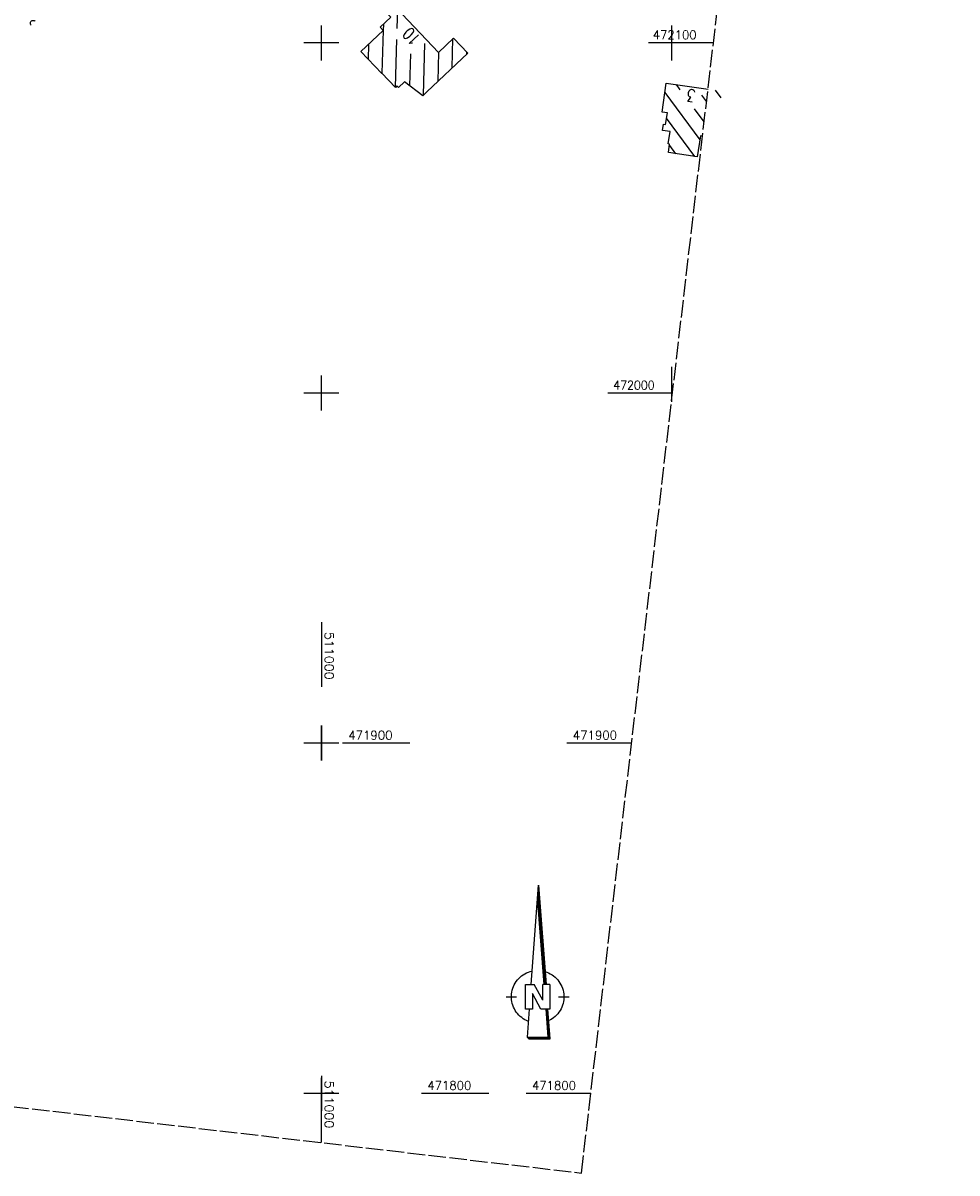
# Model space of a CAD drawing. Extents: x 510637 to 511182, y 471777 to 472747.
# Tile 2 of 10: x 510915 to 511182, y 471777 to 472106. Entities that reach past the tile are written whole.
import ezdxf

# ---------------------------------------------------------------- set-up
doc = ezdxf.new("R2010")
doc.units = 0
doc.header["$LTSCALE"] = 10
doc.header["$MEASUREMENT"] = 0
doc.linetypes.add('LT00', pattern=[0])
doc.linetypes.add('LT14', pattern=[0.6, 0.5, -0.1])
doc.layers.get('0').update_dxf_attribs({"linetype": 'LT00'})
doc.layers.add('-BLATT_94-RAND', color=7, linetype='LT14', plot=False)
for name, color, linetype in [('1401', 7, 'Continuous'), ('DFK_BEB_SCHR', 254, 'LT00'), ('DFK_BEBAUUNG', 250, 'LT00'), ('V94_RASTER', 250, 'LT00'), ('V94_UK_DURCH', 182, 'LT00'), ('V95_RASTER', 250, 'LT00')]:
    doc.layers.add(name, color=color, linetype=linetype)
doc.styles.get("Standard").update_dxf_attribs({"font": 'romans.shx'})

# ---------------------------------------------------------------- blocks, each defined once
blk = doc.blocks.new('SYMB1401')
at = {"layer": '1401'}
for p, q in [((-2.1, -28.35), (0, 0)), ((0, 0), (2.15, -28.35)), ((1.7, -28.35), (-0.22, -3.01)), ((1.75, -28.35), (-0.2, -2.68)), ((1.8, -28.35), (-0.17, -2.34)), ((1.85, -28.35), (-0.15, -2.01)), ((1.9, -28.35), (-0.12, -1.68)), ((1.95, -28.35), (-0.1, -1.34)), ((2, -28.35), (-0.07, -1.01)), ((2.05, -28.35), (-0.05, -0.67)), ((2.1, -28.35), (-0.02, -0.34)), ((1.65, -28.35), (-0.25, -3.35)), ((-3.75, -35.35), (-3.75, -28.35)), ((-3.75, -28.35), (-1.2, -28.35)), ((1.25, -32.8), (-1.2, -28.35)), ((1.25, -32.8), (1.25, -28.35)), ((3.25, -28.35), (1.25, -28.35)), ((3.25, -28.35), (3.25, -35.35)), ((-9.25, -31.85), (-6.25, -31.85)), ((0.7, -35.35), (-1.75, -30.9)), ((-1.75, -30.9), (-1.75, -35.35)), ((5.75, -31.85), (8.75, -31.85)), ((-1.75, -35.35), (-3.75, -35.35)), ((-2.65, -35.35), (-3.25, -43.35)), ((3.25, -35.35), (0.7, -35.35)), ((2.75, -43.35), (2.15, -35.35)), ((2.8, -43.4), (2.2, -35.35)), ((3.3, -43.85), (2.65, -35.35)), ((-3.25, -43.35), (2.75, -43.35)), ((-3.2, -43.4), (2.8, -43.4))]:
    blk.add_line(p, q, dxfattribs=at)
for points in [[(-7.74, -32.11), (-7.75, -31.56), (-7.7, -31.01), (-7.62, -30.47), (-7.51, -29.93), (-7.35, -29.4), (-7.15, -28.89), (-6.92, -28.39), (-6.65, -27.91), (-6.34, -27.45), (-6.01, -27.02), (-5.64, -26.61), (-5.24, -26.23), (-4.82, -25.88), (-4.37, -25.56), (-3.9, -25.28), (-3.41, -25.03), (-2.9, -24.81), (-2.38, -24.64), (-1.85, -24.5)], [(1.85, -24.65), (2.37, -24.82), (2.88, -25.03), (3.37, -25.28), (3.85, -25.57), (4.3, -25.88), (4.72, -26.23), (5.12, -26.61), (5.49, -27.02), (5.83, -27.45), (6.13, -27.91), (6.41, -28.39), (6.64, -28.89), (6.84, -29.4), (7, -29.93), (7.12, -30.47), (7.2, -31.01), (7.24, -31.56), (7.25, -32.11)], [(-2.9, -38.85), (-3.41, -38.64), (-3.9, -38.39), (-4.37, -38.1), (-4.81, -37.78), (-5.24, -37.43), (-5.64, -37.05), (-6, -36.64), (-6.34, -36.21), (-6.64, -35.75), (-6.91, -35.27), (-7.15, -34.78), (-7.35, -34.26), (-7.5, -33.74), (-7.62, -33.2), (-7.7, -32.66), (-7.74, -32.11)], [(7.25, -32.11), (7.21, -32.66), (7.13, -33.21), (7.01, -33.74), (6.85, -34.27), (6.65, -34.78), (6.42, -35.28), (6.15, -35.76), (5.84, -36.22), (5.5, -36.66), (5.13, -37.07), (4.74, -37.45), (4.31, -37.8), (3.86, -38.12), (3.39, -38.4), (2.9, -38.65)], [(-3.15, -43.45), (2.85, -43.45), (2.25, -35.35)], [(-3.1, -43.5), (2.9, -43.5), (2.3, -35.35)], [(-3.05, -43.55), (2.95, -43.55), (2.35, -35.35)], [(-3, -43.6), (3, -43.6), (2.4, -35.35)], [(-2.95, -43.65), (3.05, -43.65), (2.45, -35.35)], [(-2.9, -43.7), (3.1, -43.7), (2.5, -35.35)], [(-2.85, -43.75), (3.15, -43.75), (2.55, -35.35)], [(-2.8, -43.8), (3.2, -43.8), (2.6, -35.35)], [(-2.78, -43.82), (3.25, -43.82), (2.62, -35.35)], [(-3.25, -43.35), (-2.75, -43.85), (3.3, -43.85)]]:
    blk.add_lwpolyline(points, dxfattribs=at)
blk = doc.blocks.new('SYMB1107')
at = {"color": 0, "linetype": 'ByBlock'}
for points in [[(-0.2, 0), (-0.196157, 0.039018), (-0.184776, 0.076537), (-0.166294, 0.111114), (-0.141421, 0.141421), (-0.111114, 0.166294), (-0.076537, 0.184776), (-0.039018, 0.196157), (0, 0.2)], [(0, 0.2), (0.039018, 0.196157), (0.076537, 0.184776), (0.111114, 0.166294), (0.141421, 0.141421), (0.166294, 0.111114), (0.184776, 0.076537), (0.196157, 0.039018), (0.2, 0)]]:
    blk.add_lwpolyline(points, dxfattribs=at)

msp = doc.modelspace()

# ---------------------------------------------------------------- linework, layer by layer
at = {"layer": '-BLATT_94-RAND'}
msp.add_lwpolyline([(510744.52, 472747.01), (510637.26, 471828.25), (511074.29, 471777.23), (511181.55, 472695.99), (510744.52, 472747.01)], dxfattribs=at)
at = {"layer": 'DFK_BEB_SCHR'}
for p, q in [((511021.66, 472104.14), (511022.05, 472118.01)), ((511017.69, 472105.32), (511017.64, 472103.57)), ((511017.64, 472103.55), (511017.3, 472091.33)), ((511037.35, 472092.85), (511037.58, 472101.22)), ((511013.41, 472095.29), (511013.53, 472099.67)), ((511021.19, 472087.34), (511021.57, 472100.96)), ((511029.13, 472085.08), (511029.54, 472099.8)), ((511025.46, 472096.86), (511025.2, 472087.75)), ((511033.47, 472097.32), (511033.24, 472088.97)), ((511041.48, 472097.4), (511041.46, 472096.74)), ((511102.49, 472086.62), (511101.4, 472088.09)), ((511098.11, 472085.81), (511108.11, 472072.33)), ((511108.6, 472085.1), (511110.01, 472083.2)), ((511114.2, 472084.27), (511112.58, 472086.45)), ((511106.7, 472067.52), (511098.59, 472078.45)), ((511109.33, 472077.4), (511106.53, 472081.17)), ((511099.4, 472070.65), (511101.11, 472068.35))]:
    msp.add_line(p, q, dxfattribs=at)
at = {"layer": 'DFK_BEBAUUNG'}
for points in [[(511041.8, 472097.06, 0), (511030.09, 472085.99, 0), (511028.95, 472084.91, 0), (511023.78, 472088.82, 0), (511022.06, 472087.21, 0), (511021.53, 472087.74, 0), (511021.13, 472087.27, 0), (511017.3, 472091.33, 0), (511017.22, 472091.25, 0), (511011.28, 472097.54, 0), (511017.65, 472103.56, 0), (511016.79, 472104.47, 0), (511019.84, 472107.34, 0), (511014, 472113.53, 0), (511015.94, 472115.36, 0), (511009.92, 472121.74, 0), (511014.48, 472126.04, 0), (511027.45, 472112.28, 0), (511023.11, 472108.21, 0), (511033.44, 472097.29, 0), (511037.74, 472101.37, 0), (511041.8, 472097.06, 0)], [(511108.86, 472073.31, 0), (511108.27, 472073.4, 0), (511107.38, 472067.42, 0), (511099.12, 472068.64, 0), (511099.46, 472071.07, 0), (511099.07, 472071.12, 0), (511099.6, 472074.69, 0), (511097.44, 472074.97, 0), (511097.73, 472076.76, 0), (511098.33, 472076.67, 0), (511098.82, 472080, 0), (511097.3, 472080.22, 0), (511098.5, 472088.51, 0), (511110.43, 472086.76, 0)]]:
    msp.add_polyline3d(points, dxfattribs=at)
at = {"layer": 'V94_RASTER'}
for p, q in [((511000, 472095), (511000, 472105)), ((511100, 472105), (511100, 472095)), ((511005, 472100), (510995, 472100)), ((511111.97, 472100), (511093.47, 472100)), ((511100, 472007.44), (511100, 471997.44)), ((511000, 471995), (511000, 472005)), ((510995, 472000), (511005, 472000)), ((511081.8, 472000), (511100.3, 472000)), ((511000, 471895), (511000, 471905)), ((511005, 471900), (510995, 471900)), ((511088.62, 471900), (511070.12, 471900)), ((511000, 471785.9), (511000, 471804.4)), ((510995, 471800), (511005, 471800)), ((511058.45, 471800), (511076.95, 471800))]:
    msp.add_line(p, q, dxfattribs=at)
at = {"layer": 'V95_RASTER'}
for p, q in [((511000, 471934.56), (511000, 471916.06)), ((511000, 471905), (511000, 471895)), ((511005, 471900), (510995, 471900)), ((511025.29, 471900), (511006, 471900)), ((511000, 471805), (511000, 471795)), ((510995, 471800), (511005, 471800)), ((511028.57, 471800), (511047.86, 471800))]:
    msp.add_line(p, q, dxfattribs=at)

# ---------------------------------------------------------------- block references
at = {"layer": '1401'}
msp.add_blockref('SYMB1401', (511062.02, 471859.39), dxfattribs=at)
at = {"layer": 'V94_UK_DURCH', "xscale": 4.000000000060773, "yscale": 4, "zscale": 4, "rotation": 45.36120984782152}
msp.add_blockref('SYMB1107', (510917.66, 472105.63), dxfattribs=at)

# ---------------------------------------------------------------- texts
at = {"layer": 'DFK_BEBAUUNG', "width": 0.75}
for s, rotation, p in [('10', -226.589, (511028.6, 472101.39)), ('3', -188.3318, (511106.99, 472086.56))]:
    msp.add_text(s, height=3.6, rotation=rotation, dxfattribs=at).set_placement(p)
at = {"layer": 'V94_RASTER'}
for s, rotation, width, p in [(' 472100', 0.0005, 0.969, (511093.02, 472101.05)), (' 472000', 0.0005, 0.918, (511081.8, 472001)), (' 471900', 0.0005, 0.983, (511070.12, 471901)), (' 511000', 270.0005, 1.058, (511000.96, 471805.42)), (' 471800', 0.0005, 0.979, (511058.45, 471801))]:
    msp.add_text(s, height=2.5, rotation=rotation, dxfattribs=dict(at, width=width)).set_placement(p)
at = {"layer": 'V95_RASTER'}
for s, rotation, width, p in [(' 511000', 269.9998, 1.058, (511001, 471933.56)), (' 471900', 359.9998, 0.983, (511006, 471901)), (' 471800', 359.9998, 0.979, (511028.57, 471801))]:
    msp.add_text(s, height=2.5, rotation=rotation, dxfattribs=dict(at, width=width)).set_placement(p)

doc.saveas('drawing.dxf')
